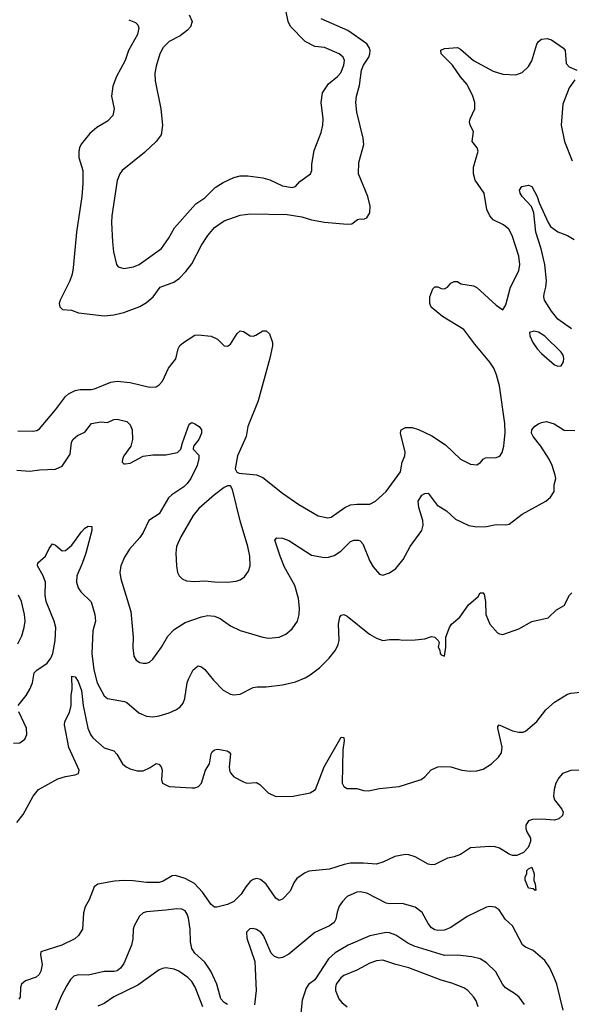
# Model space of a CAD drawing. Header units: inches. Extents: x 1771504 to 1971212, y 471788 to 643615.
# Tile 25 of 256: x 1821608 to 1825013, y 521765 to 527841. Entities that reach past the tile are written whole.
import ezdxf

# ---------------------------------------------------------------- set-up
doc = ezdxf.new("R2010")
doc.units = ezdxf.units.IN
doc.header["$MEASUREMENT"] = 0
doc.layers.add('B8522', color=7, linetype='Continuous')

msp = doc.modelspace()

# ---------------------------------------------------------------- linework, layer by layer
at = {"layer": 'B8522', "color": 5}
for points, elevation in [([(1822281, 527841), (1822322.7, 527822.6), (1822336.4, 527810), (1822343.7, 527790), (1822336.1, 527750), (1822280.8, 527650), (1822259.1, 527590), (1822206.3, 527490), (1822182.6, 527430), (1822175.8, 527370), (1822192, 527290), (1822183, 527250), (1822150, 527215.1), (1822084.4, 527175.6), (1822040.9, 527139.1), (1821987.7, 527072.2), (1821978, 527050), (1821972.8, 527027.2), (1821972.9, 526990), (1821997.3, 526910), (1821998.6, 526830), (1821992.3, 526750), (1821959.2, 526530), (1821939, 526310), (1821931.5, 526270), (1821916.9, 526230), (1821857.6, 526110), (1821852.7, 526090), (1821856.3, 526070), (1821872.7, 526052.7), (1821928.8, 526048.8), (1821971.6, 526031.6), (1822130, 526014.3), (1822190, 526020.3), (1822250, 526033.8), (1822349, 526071), (1822390, 526095.3), (1822431.1, 526130), (1822475.1, 526190), (1822559.4, 526220.6), (1822593.9, 526246.1), (1822633.4, 526286.6), (1822670, 526333.7), (1822730.5, 526449.5), (1822768.9, 526510), (1822810, 526558.5), (1822870, 526600.7), (1822970, 526634), (1823030, 526643.1), (1823259, 526639), (1823350, 526623.8), (1823410, 526606.2), (1823490, 526590.9), (1823630, 526579), (1823658.3, 526581.7), (1823692.8, 526607.2), (1823710, 526611.7), (1823730, 526610.3), (1823750, 526618.4), (1823769.7, 526650), (1823771, 526690), (1823756.4, 526750), (1823700.3, 526890), (1823701.3, 526958.7), (1823733.1, 527070), (1823727.8, 527110), (1823689, 527270), (1823683.5, 527330), (1823687.3, 527370), (1823704.9, 527435.1), (1823718.5, 527530), (1823730, 527559.6), (1823762.6, 527610), (1823769.8, 527630), (1823771, 527651), (1823766, 527670), (1823750, 527692.1), (1823634.6, 527774.6), (1823470, 527846.8)], 520), ([(1822654.4, 527870), (1822672.4, 527830), (1822662.5, 527797.5), (1822644.5, 527775.5), (1822598.2, 527741.8), (1822530, 527706), (1822494, 527670), (1822473.4, 527630), (1822450, 527554), (1822441.7, 527510), (1822443.8, 527463.8), (1822479.5, 527290), (1822490.3, 527190), (1822481.3, 527130), (1822450.2, 527089.8), (1822379.1, 527020.9), (1822240.5, 526910), (1822226, 526890), (1822210, 526848.7), (1822176.5, 526630), (1822174, 526590), (1822180.2, 526470), (1822187.8, 526407.8), (1822206, 526330), (1822216.7, 526316.7), (1822250, 526306), (1822310, 526314.9), (1822345.2, 526330), (1822482.9, 526430), (1822527.3, 526490), (1822564.4, 526555.6), (1822676, 526684), (1822696.2, 526703.8), (1822750, 526741.3), (1822814.1, 526805.9), (1822863.5, 526836.5), (1822930, 526866.7), (1822970, 526877.1), (1823016.7, 526876.7), (1823110, 526866), (1823152.2, 526852.2), (1823230, 526815.5), (1823290, 526805.5), (1823310, 526810.6), (1823337.6, 526842.4), (1823403.7, 526890), (1823411.8, 526910), (1823412, 526950), (1823425.6, 527034.4), (1823470, 527144.7), (1823479.5, 527190), (1823480.9, 527230), (1823469.4, 527330), (1823477, 527390), (1823514.6, 527445.4), (1823569.5, 527490), (1823590, 527513.4), (1823610, 527561), (1823612.6, 527590), (1823605.1, 527610), (1823580.9, 527630), (1823490, 527668.6), (1823430, 527676.2), (1823370, 527705.8), (1823279.2, 527799.2), (1823265.7, 527830), (1823253.1, 527890)], 540), ([(1821596.3, 525303.7), (1821690, 525302.5), (1821713.9, 525306.1), (1821730, 525316.9), (1821830, 525434), (1821890, 525514.9), (1821910, 525532.2), (1821950, 525552), (1821982, 525558), (1822050, 525558.2), (1822070, 525562.5), (1822170, 525604), (1822210, 525610.9), (1822290, 525602.2), (1822410, 525572.8), (1822450, 525575.3), (1822470, 525588.5), (1822489.7, 525610), (1822526.6, 525690), (1822572.1, 525747.9), (1822587.1, 525810), (1822597.6, 525830), (1822618.9, 525850), (1822690, 525893.4), (1822710, 525896.5), (1822790, 525887.7), (1822828.8, 525870), (1822870, 525828.2), (1822890, 525826), (1822910, 525838), (1822950, 525904.9), (1822970, 525921.6), (1822990, 525916.4), (1823030.4, 525890.4), (1823050, 525888.4), (1823066.5, 525893.5), (1823110, 525920.7), (1823130, 525920.7), (1823150, 525902.8), (1823168.7, 525848.7), (1823168.7, 525828.7), (1823152.6, 525752.6), (1823080.2, 525490), (1823016.1, 525330), (1823005.8, 525270), (1822952.9, 525150), (1822939.1, 525070), (1822948.1, 525048.1), (1822962, 525042), (1823070, 525033.4), (1823110, 525016.5), (1823230, 524919.5), (1823330.5, 524850), (1823450, 524779.6), (1823510, 524767.2), (1823530, 524772.2), (1823615.6, 524830), (1823650, 524846.9), (1823690, 524852.4), (1823770, 524852), (1823803.7, 524870), (1823870, 524930.5), (1823959.1, 525050), (1823969.7, 525110), (1823985.1, 525150), (1823988.5, 525171.5), (1823958, 525290), (1823962, 525310), (1823990, 525325.3), (1824030, 525323.6), (1824070, 525312.4), (1824152.6, 525272.6), (1824237.6, 525217.6), (1824330, 525128.2), (1824390, 525098), (1824430, 525094.8), (1824451.8, 525108.2), (1824469, 525130), (1824483, 525137), (1824550, 525140.3), (1824572.7, 525147.3), (1824587, 525170), (1824596.2, 525210), (1824605.3, 525294.7), (1824603.2, 525350), (1824570, 525581.2), (1824551.4, 525650), (1824535, 525690), (1824510, 525728.4), (1824418.2, 525838.2), (1824350, 525928.4), (1824217.6, 526010), (1824147.6, 526067.6), (1824140.5, 526090), (1824140.5, 526130), (1824158.9, 526181.1), (1824170, 526193.4), (1824190, 526193), (1824210, 526183), (1824230, 526180.7), (1824249.4, 526190.6), (1824270, 526216), (1824290, 526226), (1824310, 526226), (1824330.5, 526210.5), (1824410, 526198), (1824430, 526188.7), (1824550, 526079.1), (1824590, 526051.3), (1824610, 526082), (1824637.7, 526190), (1824688.9, 526291.1), (1824695.8, 526330), (1824690, 526382), (1824648.7, 526510), (1824628.4, 526548.4), (1824595.6, 526575.6), (1824530, 526606.8), (1824509.8, 526630), (1824492.5, 526670), (1824474.4, 526770), (1824420.5, 526850), (1824409.9, 526890), (1824409.9, 526930), (1824438, 527030), (1824432.6, 527050), (1824400.4, 527090), (1824409.8, 527150), (1824388.9, 527190), (1824385, 527210), (1824388.9, 527230), (1824418.2, 527290), (1824418, 527330), (1824404.4, 527370), (1824370, 527442), (1824329.3, 527489.3), (1824279.7, 527559.7), (1824209.4, 527630), (1824207.2, 527652.8), (1824230, 527664), (1824310, 527668.7), (1824330, 527659.5), (1824408.9, 527588.9), (1824530, 527522.6), (1824590, 527504.9), (1824670, 527500.4), (1824710, 527515.5), (1824750, 527552.7), (1824770, 527587.7), (1824801.1, 527690), (1824810, 527705.5), (1824830, 527720.5), (1824864.5, 527724.5), (1824890, 527717.3), (1824966, 527666), (1824974.9, 527650), (1824982.4, 527570), (1824999.1, 527550), (1825046.8, 527530)], 480), ([(1825035.2, 527470), (1825000.4, 527419.6), (1824960.6, 527319.4), (1824950.2, 527190), (1824971, 527090), (1825018.2, 526970)], 480), ([(1825013.9, 525933.9), (1824930, 525992.2), (1824890, 526041.7), (1824848.7, 526110), (1824843.9, 526130), (1824845.3, 526150), (1824855.8, 526190), (1824859.4, 526230), (1824849.8, 526330.2), (1824826.7, 526426.7), (1824793.3, 526530), (1824782.6, 526650), (1824767.2, 526687.2), (1824709.5, 526750), (1824698, 526770), (1824693.2, 526790), (1824707.8, 526812.2), (1824750, 526820.7), (1824770, 526811), (1824802.4, 526750), (1824815.8, 526710), (1824870.2, 526590.2), (1824885.8, 526565.8), (1824930, 526531.7), (1824990, 526508.9), (1825030, 526485.3)], 460), ([(1821590, 525061.3), (1821670, 525055.8), (1821730, 525064), (1821830, 525066.7), (1821870, 525085.5), (1821919.3, 525160.7), (1821928.7, 525231.3), (1821936.2, 525250), (1821965.1, 525274.9), (1822010, 525294.9), (1822051.4, 525348.6), (1822110, 525358.7), (1822150, 525356.3), (1822190, 525373.4), (1822210, 525375.5), (1822270, 525360.7), (1822290, 525340.7), (1822303.1, 525310), (1822303.8, 525250), (1822294, 525210), (1822250.8, 525150), (1822242, 525130), (1822240.7, 525110), (1822250, 525100.7), (1822259.8, 525099.8), (1822290, 525104.9), (1822370, 525147.7), (1822430, 525156.3), (1822510, 525154.9), (1822582, 525170), (1822602.7, 525190), (1822612.8, 525230), (1822655.1, 525344.9), (1822670, 525354.8), (1822690, 525346.8), (1822716, 525330), (1822730.7, 525310), (1822730.5, 525290), (1822714.6, 525250), (1822680.4, 525210), (1822679.3, 525190), (1822713, 525153), (1822713.9, 525133.9), (1822703.2, 525090), (1822664, 525010), (1822641.8, 524978.2), (1822621.6, 524958.4), (1822547.2, 524910), (1822527.2, 524890), (1822469, 524791), (1822404.4, 524750), (1822370, 524676), (1822350, 524646.6), (1822286.4, 524573.6), (1822254.7, 524525.3), (1822232.7, 524470), (1822226.7, 524430), (1822232.2, 524390), (1822293.7, 524190), (1822308.3, 524031.7), (1822306.2, 523966.2), (1822313.7, 523913.7), (1822328.1, 523888.1), (1822350, 523874.8), (1822370, 523870.7), (1822390, 523870.7), (1822410, 523877.3), (1822430, 523894.8), (1822483.6, 523970), (1822523, 524037), (1822562.2, 524077.8), (1822630, 524122), (1822730, 524156.9), (1822770, 524163.6), (1822810, 524160.8), (1822845.3, 524145.3), (1822910, 524100.3), (1822970, 524072), (1823110, 524030.4), (1823144.4, 524024.4), (1823210, 524030.4), (1823250, 524048.4), (1823290, 524081.6), (1823322.4, 524130), (1823334, 524170), (1823336.4, 524210), (1823329.8, 524270), (1823306.6, 524350), (1823243.5, 524463.5), (1823215.4, 524530), (1823184, 524630), (1823195.6, 524644.4), (1823230, 524641.3), (1823270, 524626.9), (1823410, 524537.4), (1823490, 524522.4), (1823515.4, 524524.6), (1823550, 524534.9), (1823590, 524560.9), (1823650, 524620.7), (1823670, 524630.2), (1823699.1, 524630), (1823710, 524625.5), (1823727.1, 524607.1), (1823770, 524498.8), (1823790, 524464), (1823830, 524418.8), (1823850, 524414), (1823890, 524427.7), (1823930, 524454), (1823974.5, 524510), (1824019.5, 524590), (1824089.6, 524690), (1824098.8, 524721.2), (1824097.6, 524750), (1824071, 524830), (1824068.9, 524870), (1824090, 524907.7), (1824110, 524918), (1824130, 524919.1), (1824185.7, 524845.7), (1824243.1, 524810), (1824299.1, 524759.1), (1824380, 524720), (1824430, 524712.6), (1824490, 524714.3), (1824550, 524726.7), (1824610, 524724.9), (1824630, 524728.4), (1824709.4, 524790), (1824856, 524870), (1824884.4, 524895.6), (1824907, 524930), (1824907.6, 524970), (1824917.6, 525010), (1824914.3, 525030), (1824896, 525090), (1824876.4, 525130), (1824825.3, 525210), (1824777, 525270), (1824768.5, 525290), (1824770.6, 525310), (1824787.8, 525332.2), (1824810, 525346.4), (1824830, 525355.5), (1824860.6, 525360.6), (1824907.2, 525347.2), (1824970, 525308.4), (1825034.2, 525305.8)], 460), ([(1821599.7, 523610), (1821648.4, 523670), (1821670.6, 523709.4), (1821686.8, 523750), (1821698, 523810), (1821712.9, 523827.1), (1821778.5, 523870), (1821799.7, 523900.3), (1821812.8, 523930), (1821827.8, 524010), (1821831.4, 524091.4), (1821821.6, 524130), (1821771.5, 524251.5), (1821765.4, 524290), (1821766.5, 524370), (1821752.9, 524410), (1821717.4, 524470), (1821719.6, 524490), (1821767.8, 524530), (1821790, 524578.8), (1821810, 524607.3), (1821830, 524598), (1821870, 524563.7), (1821890, 524566), (1821930, 524598), (1821990, 524681.6), (1822010, 524704), (1822030, 524716.3), (1822052.7, 524712.7), (1822053, 524690), (1822017.2, 524550), (1821994.7, 524485.3), (1821961.2, 524410), (1821958.2, 524370), (1821970, 524334.9), (1821986, 524310), (1822048.9, 524248.9), (1822072.5, 524170), (1822075.1, 524130), (1822060.1, 524070), (1822053.9, 523930), (1822066, 523830), (1822087.2, 523750), (1822128.8, 523668.8), (1822150, 523651.6), (1822254.1, 523634.1), (1822270, 523626.7), (1822343.2, 523563.2), (1822390, 523544), (1822430, 523540.2), (1822470, 523545.2), (1822530, 523563.9), (1822576, 523584), (1822599.6, 523600.4), (1822616.8, 523623.2), (1822627.8, 523652.2), (1822642.7, 523750), (1822650, 523770.7), (1822679.5, 523830), (1822710, 523854), (1822730, 523847.3), (1822750, 523830.7), (1822805.3, 523765.3), (1822864.6, 523704.6), (1822910, 523678.4), (1822930, 523674), (1822970, 523679.3), (1823050, 523720.5), (1823074.8, 523725.2), (1823130, 523723.8), (1823230, 523736.4), (1823310, 523754.9), (1823370, 523780.5), (1823401.3, 523798.7), (1823458, 523842), (1823519.4, 523900.6), (1823557.6, 523950), (1823574.3, 523985.7), (1823579.7, 524010), (1823576.9, 524110), (1823585.3, 524154.7), (1823592.5, 524167.5), (1823610, 524170.6), (1823630, 524160.5), (1823768.3, 524048.3), (1823810, 524023.7), (1823849.1, 524010.9), (1823890, 524016), (1823950, 524016), (1823970, 524011.3), (1824050, 524014.8), (1824110, 524020.7), (1824150, 524034), (1824170, 524031), (1824191.1, 524011.1), (1824196.9, 523996.9), (1824192, 523970), (1824202, 523950), (1824204.7, 523930), (1824210, 523922), (1824230, 523914), (1824239, 523970), (1824239, 524030), (1824261.2, 524090), (1824274, 524110), (1824325.2, 524154.8), (1824378, 524230), (1824438, 524282), (1824450, 524304.7), (1824470, 524304.7), (1824474.4, 524294.4), (1824483.7, 524250), (1824484.9, 524170), (1824510, 524111.3), (1824558.5, 524058.5), (1824570, 524050.8), (1824590, 524047.3), (1824690, 524082.8), (1824770, 524126.8), (1824870, 524150.8), (1824921, 524199), (1824970, 524226), (1825002.3, 524290), (1825015.7, 524304.3)], 440), ([(1821597.4, 523990), (1821621.6, 524038.4), (1821636.4, 524090), (1821641.7, 524130), (1821638.5, 524170), (1821619.2, 524250), (1821600.4, 524290)], 460), ([(1821590, 522887), (1821630, 522935.8), (1821691.1, 523050), (1821725.1, 523090), (1821843.2, 523156.8), (1821890, 523170.9), (1821950, 523181.1), (1821971.2, 523190), (1821974.8, 523210), (1821911.8, 523350), (1821884.5, 523490), (1821886, 523510), (1821914.7, 523565.3), (1821924.9, 523610), (1821926.3, 523670), (1821932.8, 523710), (1821930, 523791), (1821950, 523786.4), (1821970, 523756.5), (1821990, 523701.6), (1821999.8, 523610), (1822029.4, 523470), (1822045, 523430), (1822060.2, 523410), (1822130, 523347.8), (1822190.2, 523330.2), (1822208.5, 523308.5), (1822242.7, 523250), (1822265.3, 523230), (1822290, 523218.6), (1822333.7, 523206.3), (1822370, 523207), (1822413.1, 523226.9), (1822450, 523251), (1822466.8, 523246.8), (1822481, 523230), (1822486.8, 523210), (1822484, 523150), (1822490.6, 523130.6), (1822530.3, 523110.3), (1822670, 523100.7), (1822690, 523100.8), (1822711.6, 523110), (1822729.6, 523130), (1822755.6, 523210), (1822778.9, 523250), (1822789.7, 523310), (1822796.4, 523323.6), (1822810, 523335.8), (1822830, 523339.5), (1822888.7, 523328.7), (1822902, 523322), (1822910.4, 523310), (1822900.3, 523230), (1822902.3, 523210), (1822910, 523193.4), (1822930.4, 523170), (1822990, 523137.3), (1823010, 523130.3), (1823070, 523134), (1823090, 523122.4), (1823142, 523070), (1823190, 523048.5), (1823295.3, 523050), (1823400.7, 523070), (1823433.7, 523090), (1823488.3, 523231.7), (1823592.8, 523412.8), (1823610, 523411), (1823611.1, 523391.1), (1823603.9, 523336.1), (1823599.3, 523130), (1823609.1, 523109.1), (1823630, 523097.4), (1823690, 523097.1), (1823730, 523085.3), (1823761.8, 523081.8), (1823830, 523097.5), (1823949.6, 523110), (1824087.4, 523152.6), (1824110, 523168), (1824148.8, 523211.2), (1824189.6, 523230), (1824210, 523233.5), (1824270, 523231.6), (1824337.3, 523210), (1824390, 523203.7), (1824430, 523205), (1824470, 523216.5), (1824521.3, 523250), (1824563.6, 523290), (1824582.7, 523317.3), (1824587, 523353), (1824559.1, 523470), (1824560.4, 523479.6), (1824568.7, 523490), (1824650, 523453.6), (1824690, 523443.7), (1824715.8, 523444.2), (1824730, 523450.5), (1824799.5, 523510), (1824857, 523583), (1824910, 523628.7), (1824990, 523678.4), (1825010, 523685.5), (1825070, 523690.6)], 420), ([(1821570, 523376), (1821610, 523378.8), (1821638.9, 523401.1), (1821652.7, 523430), (1821649.3, 523470), (1821603, 523570)], 440), ([(1825070, 523210.8), (1825010, 523208.8), (1824959.6, 523190), (1824936.2, 523163.8), (1824918.6, 523130), (1824907.1, 523090), (1824903.9, 523050), (1824910, 523026.3), (1824955.2, 522970), (1824963.5, 522950), (1824958.2, 522930), (1824936.9, 522910), (1824910, 522900.9), (1824830, 522907.3), (1824774, 522906), (1824750, 522898), (1824733.4, 522870), (1824731.8, 522850), (1824738, 522830), (1824760.8, 522790), (1824761.6, 522770), (1824747.7, 522732.3), (1824718.5, 522701.5), (1824677.2, 522682.8), (1824650, 522683.4), (1824630, 522691.2), (1824570, 522728.9), (1824543, 522737), (1824510, 522739.8), (1824390, 522731.8), (1824330, 522689.4), (1824290, 522674.5), (1824250, 522666.6), (1824170, 522628.3), (1824150, 522626), (1824130, 522630.9), (1824050, 522675.9), (1824010, 522688.1), (1823990, 522688.9), (1823923, 522677), (1823850, 522642.6), (1823810, 522630.9), (1823730, 522637), (1823650, 522635.5), (1823611.3, 522628.7), (1823520.1, 522600.1), (1823393.4, 522586.6), (1823365.7, 522574.3), (1823318.7, 522541.3), (1823301.7, 522518.3), (1823276.9, 522463.1), (1823230, 522414.5), (1823210, 522405.1), (1823190, 522420.7), (1823130, 522506), (1823094.6, 522534.6), (1823070, 522540.9), (1823050, 522535.5), (1823030, 522522.4), (1823003.2, 522490), (1822975.7, 522444.3), (1822930, 522400.7), (1822890, 522380.3), (1822825.4, 522365.4), (1822810, 522364.5), (1822790, 522380.9), (1822737.5, 522457.5), (1822686.8, 522510), (1822630, 522541.9), (1822570, 522561), (1822550, 522557.7), (1822494.5, 522525.5), (1822470, 522517.2), (1822390, 522516.5), (1822307.6, 522527.6), (1822250, 522529.3), (1822193.8, 522526.2), (1822090, 522506.3), (1822067.2, 522490), (1822036.5, 522410), (1822012.3, 522367.7), (1822002.8, 522330), (1821995, 522230), (1821970.8, 522189.2), (1821948.4, 522170), (1821868.8, 522131.2), (1821739.1, 522090), (1821735.8, 522070), (1821747.1, 522010), (1821739.6, 521970), (1821728.7, 521950), (1821710, 521932.8), (1821644.9, 521910), (1821619.5, 521890), (1821612.9, 521870), (1821610.3, 521809.7), (1821602.5, 521797.5)], 420), ([(1824962.9, 521730), (1824924.1, 521890), (1824908.1, 521930), (1824881.1, 521990), (1824850, 522036.4), (1824776.8, 522096.8), (1824730, 522118.3), (1824712.5, 522132.5), (1824650, 522249.6), (1824604.5, 522290), (1824568.1, 522348.1), (1824544.2, 522364.2), (1824510, 522369.6), (1824490, 522364.2), (1824370, 522306.6), (1824270, 522239.3), (1824230, 522223.5), (1824190, 522219.8), (1824170, 522224.8), (1824150, 522237.2), (1824130, 522263.5), (1824092.1, 522332.1), (1824050, 522364.5), (1823970, 522388.2), (1823890, 522385.3), (1823870.3, 522389.7), (1823750, 522451.8), (1823710, 522458.7), (1823690, 522456.8), (1823630, 522431), (1823600.7, 522399.3), (1823580.9, 522370), (1823567.1, 522332.9), (1823558.9, 522290), (1823548.5, 522270), (1823520.5, 522250), (1823431, 522209), (1823270, 522075.1), (1823230, 522054.3), (1823210, 522049.6), (1823180.1, 522060.1), (1823161, 522081), (1823112.6, 522190), (1823096.9, 522210), (1823070, 522227.8), (1823050, 522232.6), (1823028.9, 522231.1), (1823008.4, 522210), (1823010, 522174), (1823059.3, 522030), (1823067.4, 521850), (1823058.5, 521761.4)], 440), ([(1822890, 521765), (1822870, 521776.4), (1822850, 521798.7), (1822825.2, 521890), (1822788, 521970), (1822750, 522024.8), (1822690, 522080.6), (1822671.1, 522110), (1822662.5, 522150), (1822659.9, 522230), (1822650, 522297.2), (1822642.6, 522322.6), (1822630, 522342), (1822610, 522352.9), (1822575.5, 522355.5), (1822510, 522345.7), (1822390, 522336.8), (1822369.3, 522330.7), (1822347.2, 522310), (1822315.3, 522250), (1822308.7, 522230), (1822305.7, 522170), (1822297.4, 522130), (1822250, 522017.6), (1822231.2, 521988.8), (1822210, 521972.8), (1822192, 521968), (1822130, 521967.5), (1822030, 521945.6), (1821970, 521947.4), (1821941.8, 521938.2), (1821921.4, 521918.6), (1821898.3, 521881.7), (1821864, 521816), (1821828.6, 521730)], 440), ([(1824723.6, 521763.6), (1824691.5, 521810), (1824668.9, 521828.9), (1824607.2, 521867.2), (1824588.1, 521890), (1824546.6, 521966.6), (1824490, 522020.5), (1824450, 522046.9), (1824399, 522059), (1824310, 522067.7), (1824230, 522065.7), (1824044.1, 522124.1), (1824003.2, 522143.2), (1823930, 522192.5), (1823890, 522207.1), (1823870, 522208.9), (1823770, 522187.1), (1823635.3, 522130), (1823556.1, 522083.9), (1823514.6, 522045.4), (1823430, 521916.9), (1823391.4, 521888.6), (1823375.6, 521864.4), (1823352.4, 521790), (1823333.4, 521610)], 460), ([(1824438, 521750), (1824426.5, 521786.5), (1824411, 521810), (1824373.7, 521850), (1824350, 521867.6), (1824275.8, 521895.8), (1824210, 521913.8), (1824010.5, 521990.5), (1823930, 522010.6), (1823850, 522038.3), (1823810, 522034.5), (1823770, 522019.4), (1823690, 521975.1), (1823610, 521943.6), (1823590, 521928.2), (1823562.3, 521890), (1823557.1, 521870), (1823558.6, 521850), (1823579.2, 521799.2), (1823596.9, 521776.9), (1823630.3, 521750)], 480), ([(1822738, 521750), (1822691.7, 521871.7), (1822670, 521905.1), (1822645.4, 521930), (1822590.6, 521970.6), (1822562.6, 521982.6), (1822510, 521989.7), (1822490, 521987.1), (1822470, 521977.7), (1822336.6, 521883.4), (1822190, 521810.8), (1822129.5, 521770.5), (1822090, 521754.8)], 460)]:
    msp.add_lwpolyline(points, dxfattribs=dict(at, elevation=elevation))
for points, elevation in [([(1824782, 525918), (1824756, 525910), (1824756.3, 525890), (1824775.3, 525850), (1824803.1, 525810), (1824830, 525781.1), (1824910, 525710.4), (1824930, 525703), (1824950, 525704.9), (1824965.1, 525730), (1824967.8, 525750), (1824963.5, 525770), (1824951.1, 525790), (1824850, 525887.2), (1824810, 525912.2)], 480), ([(1822890, 524964.5), (1822870, 524955.1), (1822810, 524909.7), (1822714.4, 524825.6), (1822678.3, 524781.7), (1822603.2, 524650), (1822575.2, 524590), (1822571.6, 524550), (1822575.3, 524470), (1822583.1, 524430), (1822592.7, 524410), (1822610.3, 524390.3), (1822637.7, 524377.7), (1822690, 524374), (1822750, 524377.6), (1822810, 524371.4), (1822890, 524370.3), (1822944.2, 524375.8), (1822970, 524384.9), (1822996.8, 524403.2), (1823021, 524439), (1823031.1, 524470), (1823029.8, 524530), (1823016.5, 524590), (1822968.5, 524748.5), (1822921, 524941), (1822910, 524964)], 480), ([(1824790, 522468), (1824778, 522478), (1824750, 522482), (1824729.3, 522530.7), (1824729, 522551), (1824738, 522570), (1824738, 522590), (1824750, 522602), (1824770, 522611.3), (1824784.7, 522570), (1824782, 522530), (1824790.9, 522509.1), (1824794, 522470)], 420)]:
    msp.add_lwpolyline(points, close=True, dxfattribs=dict(at, elevation=elevation))

doc.saveas('drawing.dxf')
